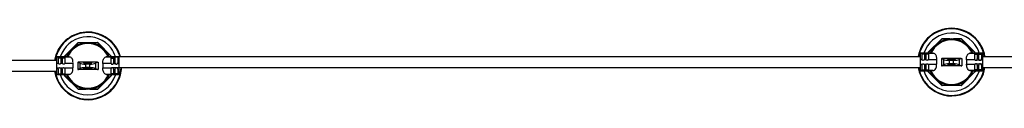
# Model space of a CAD drawing. Header units: millimetres. Extents: x 431 to 880, y 406 to 495.
# Tile 5 of 12: x 545.9 to 618.68, y 490.19 to 495.47. Entities that reach past the tile are written whole.
import ezdxf

# ---------------------------------------------------------------- set-up
doc = ezdxf.new("R2010")
doc.units = ezdxf.units.MM

msp = doc.modelspace()

# ---------------------------------------------------------------- linework, layer by layer
at = {"color": 7, "linetype": 'Continuous', "lineweight": 25}
for p, q in [((549.218, 493.415), (550.22, 494.417)), ((550.234, 494.403), (550.22, 494.417)), ((550.234, 494.403), (550.234, 494.423)), ((550.234, 494.423), (551.651, 494.423)), ((551.651, 494.403), (551.651, 494.423)), ((551.651, 494.403), (551.665, 494.417)), ((551.665, 494.417), (552.667, 493.415)), ((613.057, 493.696), (614.059, 494.698)), ((614.073, 494.683), (614.059, 494.698)), ((614.073, 494.683), (614.073, 494.703)), ((614.073, 494.703), (615.49, 494.703)), ((615.49, 494.683), (615.49, 494.703)), ((615.49, 494.683), (615.504, 494.698)), ((615.504, 494.698), (616.505, 493.696)), ((613.38, 493.637), (612.481, 493.637)), ((612.481, 493.635), (612.481, 493.637)), ((612.481, 493.635), (613.437, 493.635)), ((612.481, 493.147), (612.481, 493.635)), ((612.581, 493.621), (612.581, 493.203)), ((612.681, 493.556), (612.581, 493.556)), ((612.681, 493.556), (612.681, 493.635)), ((612.781, 493.556), (612.681, 493.556)), ((612.781, 493.621), (612.781, 493.203)), ((612.881, 493.621), (612.881, 493.203)), ((612.981, 493.556), (612.881, 493.556)), ((612.981, 493.556), (612.981, 493.635)), ((613.081, 493.556), (612.981, 493.556)), ((613.051, 493.637), (613.051, 493.682)), ((613.051, 493.682), (613.071, 493.682)), ((613.057, 493.696), (613.071, 493.682)), ((613.081, 493.621), (613.081, 493.203)), ((613.38, 493.635), (613.437, 493.635)), ((616.182, 493.635), (616.126, 493.635)), ((616.126, 493.635), (617.081, 493.635)), ((617.081, 493.637), (616.182, 493.637)), ((616.481, 493.621), (616.481, 493.203)), ((616.481, 493.556), (616.581, 493.556)), ((616.491, 493.682), (616.505, 493.696)), ((616.491, 493.682), (616.511, 493.682)), ((616.511, 493.682), (616.511, 493.637)), ((616.581, 493.556), (616.581, 493.635)), ((616.581, 493.556), (616.681, 493.556)), ((616.681, 493.621), (616.681, 493.203)), ((616.781, 493.621), (616.781, 493.203)), ((616.781, 493.556), (616.881, 493.556)), ((616.881, 493.556), (616.881, 493.635)), ((616.881, 493.556), (616.981, 493.556)), ((616.981, 493.621), (616.981, 493.203)), ((617.081, 493.635), (617.081, 493.637)), ((617.081, 493.147), (617.081, 493.635)), ((549.541, 493.357), (548.642, 493.357)), ((548.642, 493.355), (548.642, 493.357)), ((548.642, 493.355), (549.598, 493.355)), ((548.642, 492.866), (548.642, 493.355)), ((548.76, 492.866), (548.642, 492.866)), ((548.642, 492.54), (548.642, 492.866)), ((548.742, 493.34), (548.742, 492.923)), ((548.842, 493.276), (548.742, 493.276)), ((548.842, 493.276), (548.842, 493.354)), ((548.942, 493.276), (548.842, 493.276)), ((549.06, 492.866), (548.925, 492.866)), ((548.942, 493.34), (548.942, 492.923)), ((549.042, 493.34), (549.042, 492.923)), ((549.142, 493.276), (549.042, 493.276)), ((549.142, 493.276), (549.142, 493.354)), ((549.242, 493.276), (549.142, 493.276)), ((549.212, 493.357), (549.212, 493.401)), ((549.212, 493.401), (549.232, 493.401)), ((549.218, 493.415), (549.232, 493.401)), ((549.836, 492.866), (549.225, 492.866)), ((549.242, 493.34), (549.242, 492.923)), ((549.541, 493.354), (549.598, 493.355)), ((549.836, 492.866), (549.83, 492.54)), ((550.192, 492.968), (550.192, 492.693)), ((550.192, 492.968), (550.229, 492.968)), ((550.354, 492.892), (550.229, 492.968)), ((550.942, 492.968), (550.229, 492.968)), ((550.354, 492.892), (550.354, 492.494)), ((551.068, 492.817), (550.789, 492.817)), ((550.789, 492.569), (550.789, 492.817)), ((551.65, 492.968), (550.942, 492.968)), ((551.068, 492.817), (551.068, 492.569)), ((551.65, 492.968), (551.494, 492.887)), ((551.494, 492.887), (551.494, 492.499)), ((551.65, 492.968), (551.692, 492.968)), ((551.692, 492.968), (551.692, 492.693)), ((552.048, 492.866), (552.055, 492.54)), ((552.66, 492.866), (552.048, 492.866)), ((552.344, 493.354), (552.287, 493.355)), ((552.287, 493.355), (553.242, 493.355)), ((552.84, 493.357), (552.344, 493.357)), ((552.642, 493.34), (552.642, 492.923)), ((552.642, 493.276), (552.742, 493.276)), ((552.652, 493.401), (552.667, 493.415)), ((552.652, 493.401), (552.672, 493.401)), ((552.672, 493.401), (552.672, 493.357)), ((552.742, 493.276), (552.742, 493.354)), ((552.742, 493.276), (552.842, 493.276)), ((552.825, 492.866), (552.96, 492.866)), ((552.842, 493.34), (552.842, 492.923)), ((552.942, 493.34), (552.942, 492.923)), ((553.125, 492.866), (553.242, 492.866)), ((553.141, 493.276), (553.142, 493.276)), ((553.142, 493.34), (553.142, 492.923)), ((553.242, 493.355), (553.242, 493.357)), ((553.242, 492.866), (553.242, 493.355)), ((553.242, 492.54), (553.242, 492.866)), ((612.599, 493.147), (612.481, 493.147)), ((612.481, 492.82), (612.481, 493.147)), ((612.481, 492.82), (612.617, 492.82)), ((612.481, 492.341), (612.481, 492.82)), ((612.581, 492.744), (612.581, 492.355)), ((612.745, 492.82), (612.917, 492.82)), ((612.899, 493.147), (612.764, 493.147)), ((612.781, 492.744), (612.781, 492.355)), ((612.881, 492.744), (612.881, 492.355)), ((613.045, 492.82), (613.669, 492.82)), ((613.675, 493.147), (613.064, 493.147)), ((613.081, 492.744), (613.081, 492.355)), ((613.675, 493.147), (613.669, 492.82)), ((614.031, 493.248), (614.031, 492.973)), ((614.031, 493.248), (614.068, 493.248)), ((614.031, 492.973), (614.031, 492.698)), ((614.031, 492.698), (614.068, 492.698)), ((614.193, 493.173), (614.068, 493.248)), ((614.781, 493.248), (614.068, 493.248)), ((614.068, 492.698), (614.193, 492.775)), ((614.781, 492.698), (614.068, 492.698)), ((614.193, 493.173), (614.193, 492.775)), ((614.628, 492.85), (614.628, 493.098)), ((614.907, 493.098), (614.628, 493.098)), ((614.907, 492.85), (614.628, 492.85)), ((615.489, 493.248), (614.781, 493.248)), ((615.489, 492.698), (614.781, 492.698)), ((614.907, 493.098), (614.907, 492.85)), ((615.489, 493.248), (615.333, 493.168)), ((615.333, 493.168), (615.333, 492.78)), ((615.333, 492.78), (615.489, 492.698)), ((615.489, 493.248), (615.531, 493.248)), ((615.489, 492.698), (615.531, 492.698)), ((615.531, 493.248), (615.531, 492.973)), ((615.531, 492.973), (615.531, 492.698)), ((615.887, 493.147), (615.894, 492.82)), ((616.499, 493.147), (615.887, 493.147)), ((615.894, 492.82), (616.517, 492.82)), ((616.481, 492.744), (616.481, 492.355)), ((616.817, 492.82), (616.645, 492.82)), ((616.664, 493.147), (616.799, 493.147)), ((616.681, 492.744), (616.681, 492.355)), ((616.781, 492.744), (616.781, 492.355)), ((617.081, 492.82), (616.945, 492.82)), ((616.964, 493.147), (617.081, 493.147)), ((616.981, 492.744), (616.981, 492.355)), ((617.081, 492.82), (617.081, 493.147)), ((617.081, 492.341), (617.081, 492.82)), ((548.642, 492.54), (548.778, 492.54)), ((548.642, 492.06), (548.642, 492.54)), ((549.586, 492.06), (548.642, 492.06)), ((548.642, 492.057), (548.642, 492.06)), ((548.642, 492.057), (549.516, 492.057)), ((548.742, 492.463), (548.742, 492.075)), ((548.742, 492.11), (548.842, 492.11)), ((548.842, 492.06), (548.842, 492.11)), ((548.842, 492.11), (548.942, 492.11)), ((548.907, 492.54), (549.078, 492.54)), ((548.942, 492.463), (548.942, 492.075)), ((549.042, 492.463), (549.042, 492.075)), ((549.042, 492.11), (549.142, 492.11)), ((549.142, 492.06), (549.142, 492.11)), ((549.142, 492.11), (549.242, 492.11)), ((549.207, 492.54), (549.83, 492.54)), ((549.212, 491.984), (549.212, 492.057)), ((549.212, 491.984), (549.232, 491.984)), ((549.218, 491.97), (549.232, 491.984)), ((550.22, 490.969), (549.218, 491.97)), ((549.242, 492.463), (549.242, 492.075)), ((549.586, 492.06), (549.516, 492.059)), ((550.192, 492.693), (550.192, 492.418)), ((550.192, 492.418), (550.229, 492.418)), ((550.229, 492.418), (550.354, 492.494)), ((550.942, 492.418), (550.229, 492.418)), ((551.068, 492.569), (550.789, 492.569)), ((551.65, 492.418), (550.942, 492.418)), ((551.494, 492.499), (551.65, 492.418)), ((551.65, 492.418), (551.692, 492.418)), ((552.667, 491.97), (551.665, 490.969)), ((551.692, 492.693), (551.692, 492.418)), ((552.055, 492.54), (552.678, 492.54)), ((552.299, 492.06), (552.369, 492.059)), ((553.242, 492.06), (552.299, 492.06)), ((552.369, 492.057), (553.242, 492.057)), ((552.642, 492.463), (552.642, 492.075)), ((552.742, 492.11), (552.642, 492.11)), ((552.652, 491.984), (552.672, 491.984)), ((552.652, 491.984), (552.667, 491.97)), ((552.672, 492.057), (552.672, 491.984)), ((552.742, 492.06), (552.742, 492.11)), ((552.842, 492.11), (552.742, 492.11)), ((552.978, 492.54), (552.807, 492.54)), ((552.842, 492.463), (552.842, 492.075)), ((552.942, 492.463), (552.942, 492.075)), ((553.042, 492.11), (552.942, 492.11)), ((553.042, 492.06), (553.042, 492.11)), ((553.142, 492.11), (553.042, 492.11)), ((553.242, 492.54), (553.107, 492.54)), ((553.142, 492.463), (553.142, 492.075)), ((553.242, 492.06), (553.242, 492.54)), ((553.242, 492.057), (553.242, 492.06)), ((613.425, 492.341), (612.481, 492.341)), ((612.481, 492.337), (612.481, 492.341)), ((612.481, 492.337), (613.354, 492.337)), ((612.581, 492.391), (612.681, 492.391)), ((612.681, 492.341), (612.681, 492.391)), ((612.681, 492.391), (612.781, 492.391)), ((612.881, 492.391), (612.981, 492.391)), ((612.981, 492.341), (612.981, 492.391)), ((612.981, 492.391), (613.081, 492.391)), ((613.051, 492.265), (613.051, 492.337)), ((613.051, 492.265), (613.071, 492.265)), ((613.057, 492.251), (613.071, 492.265)), ((614.059, 491.249), (613.057, 492.251)), ((613.425, 492.341), (613.354, 492.34)), ((616.505, 492.251), (615.504, 491.249)), ((616.138, 492.341), (616.208, 492.34)), ((617.081, 492.341), (616.138, 492.341)), ((616.208, 492.337), (617.081, 492.337)), ((616.581, 492.391), (616.481, 492.391)), ((616.491, 492.265), (616.511, 492.265)), ((616.491, 492.265), (616.505, 492.251)), ((616.511, 492.337), (616.511, 492.265)), ((616.581, 492.341), (616.581, 492.391)), ((616.681, 492.391), (616.581, 492.391)), ((616.881, 492.391), (616.781, 492.391)), ((616.881, 492.341), (616.881, 492.391)), ((616.981, 492.391), (616.881, 492.391)), ((617.081, 492.337), (617.081, 492.341)), ((614.059, 491.249), (614.073, 491.263)), ((614.073, 491.243), (614.073, 491.263)), ((615.49, 491.243), (614.073, 491.243)), ((615.504, 491.249), (615.49, 491.263)), ((615.49, 491.243), (615.49, 491.263)), ((550.22, 490.969), (550.234, 490.983)), ((550.234, 490.963), (550.234, 490.983)), ((551.651, 490.963), (550.234, 490.963)), ((551.665, 490.969), (551.651, 490.983)), ((551.651, 490.963), (551.651, 490.983))]:
    msp.add_line(p, q, dxfattribs=at)
at = {"color": 8, "linetype": 'Continuous', "lineweight": 25}
for p, q in [((550.234, 494.403), (549.826, 493.995)), ((550.811, 494.403), (550.234, 494.403)), ((551.651, 494.403), (551.074, 494.403)), ((552.058, 493.995), (551.651, 494.403)), ((614.073, 494.683), (613.665, 494.276)), ((614.65, 494.683), (614.073, 494.683)), ((615.49, 494.683), (614.913, 494.683)), ((615.897, 494.276), (615.49, 494.683)), ((549.64, 493.809), (549.232, 493.401)), ((552.652, 493.401), (552.245, 493.809)), ((613.479, 494.089), (613.071, 493.682)), ((613.071, 493.682), (613.071, 493.637)), ((616.491, 493.682), (616.084, 494.089)), ((616.491, 493.637), (616.491, 493.682)), ((549.232, 493.401), (549.232, 493.357)), ((552.652, 493.357), (552.652, 493.401)), ((553.042, 493.339), (553.042, 493.354)), ((549.232, 492.057), (549.232, 491.984)), ((549.232, 491.984), (549.64, 491.577)), ((552.245, 491.577), (552.652, 491.984)), ((552.652, 491.984), (552.652, 492.057)), ((613.071, 492.337), (613.071, 492.265)), ((613.071, 492.265), (613.479, 491.858)), ((616.084, 491.858), (616.491, 492.265)), ((616.491, 492.265), (616.491, 492.337)), ((549.826, 491.39), (550.234, 490.983)), ((551.651, 490.983), (552.058, 491.39)), ((613.665, 491.671), (614.073, 491.263)), ((614.073, 491.263), (614.65, 491.263)), ((614.913, 491.263), (615.49, 491.263)), ((615.49, 491.263), (615.897, 491.671)), ((550.234, 490.983), (550.811, 490.983)), ((551.074, 490.983), (551.651, 490.983))]:
    msp.add_line(p, q, dxfattribs=at)
at = {"color": 7, "linetype": 'Continuous', "lineweight": 25, "flags": 128}
msp.add_lwpolyline([(552.86, 493.355), (552.847, 493.372), (552.829, 493.363), (552.826, 493.357)], dxfattribs=at)
at = {"color": 7, "linetype": 'Continuous', "lineweight": 25}
for centre, radius, start, end in [((550.942, 492.693), 2.5, 15.82475, 170.73024), ((614.781, 492.973), 2.5, 9.2674, 170.73024), ((550.942, 492.693), 1.715, 90, 157.23158), ((550.942, 492.693), 1.65, 23.7202, 156.2798), ((550.234, 494.403), 0.02, 90, 135), ((550.942, 492.693), 1.715, 22.76842, 90), ((551.651, 494.403), 0.02, 45, 90), ((614.781, 492.973), 1.715, 90, 157.23158), ((614.781, 492.973), 1.65, 23.7202, 156.2798), ((614.073, 494.683), 0.02, 90, 135), ((614.781, 492.973), 1.715, 22.76842, 90), ((615.49, 494.683), 0.02, 45, 90), ((613.071, 493.682), 0.02, 135, 180), ((616.491, 493.682), 0.02, 0, 45), ((549.232, 493.401), 0.02, 135, 180), ((552.652, 493.401), 0.02, 0, 45), ((550.942, 492.693), 2.5, 189.23216, 307.36797), ((549.232, 491.984), 0.02, 180, 225), ((550.942, 492.693), 1.715, 201.7759, 338.2241), ((550.942, 492.693), 1.65, 202.6815, 337.3185), ((550.942, 492.693), 2.5, 307.36797, 357.23795), ((552.652, 491.984), 0.02, 315, 0), ((614.781, 492.973), 2.5, 189.23216, 307.36797), ((613.071, 492.265), 0.02, 180, 225), ((614.781, 492.973), 1.715, 201.7759, 338.2241), ((614.781, 492.973), 1.65, 202.6815, 337.3185), ((614.781, 492.973), 2.5, 307.36797, 350.76376), ((616.491, 492.265), 0.02, 315, 0), ((614.073, 491.263), 0.02, 225, 270), ((615.49, 491.263), 0.02, 270, 315), ((550.234, 490.983), 0.02, 225, 270), ((551.651, 490.983), 0.02, 270, 315)]:
    msp.add_arc(centre, radius, start, end, dxfattribs=at)
at = {"color": 8, "linetype": 'Continuous', "lineweight": 25}
for centre, radius, start, end in [((550.942, 492.693), 2.459, 37.36797, 170.57627), ((614.781, 492.973), 2.459, 37.36797, 170.57627), ((614.781, 492.973), 2.151, 37.36797, 162.02889), ((550.942, 492.693), 2.151, 37.36797, 162.02889), ((550.942, 492.693), 2.459, 16.19227, 37.36797), ((614.781, 492.973), 2.151, 17.97111, 37.36797), ((614.781, 492.973), 2.459, 9.36939, 37.36797), ((550.942, 492.693), 2.151, 18.56006, 37.36797), ((550.942, 492.693), 2.459, 189.39378, 357.2208), ((550.942, 492.693), 2.151, 197.20296, 342.79704), ((614.781, 492.973), 2.459, 189.39378, 350.56628), ((614.781, 492.973), 2.151, 197.20296, 342.79704)]:
    msp.add_arc(centre, radius, start, end, dxfattribs=at)
at = {"color": 7, "linetype": 'Continuous', "lineweight": 25}
for centre, ratio, start_param, end_param in [((550.928, 492.924), 0.182839, 3.435814, 4.477598), ((550.928, 492.924), 0.182839, 4.94718, 5.942875), ((614.767, 493.205), 0.182839, 3.435814, 4.477598), ((614.767, 492.743), 0.184068, 1.805587, 2.847371), ((614.767, 493.205), 0.182839, 4.94718, 5.942875), ((614.767, 492.743), 0.184068, 0.34031, 1.336006), ((550.928, 492.462), 0.184068, 1.805587, 2.847371), ((550.928, 492.462), 0.184068, 0.34031, 1.336006)]:
    msp.add_ellipse(centre, major_axis=(0.6, 0), ratio=ratio, start_param=start_param, end_param=end_param, dxfattribs=at)
for centre, ratio in [((550.928, 492.905), 0.182839), ((614.767, 493.186), 0.182839), ((614.767, 492.762), 0.184068), ((550.928, 492.481), 0.184068)]:
    msp.add_ellipse(centre, major_axis=(0.3, 0), ratio=ratio, dxfattribs=at)
for points, knots in [([(612.581, 493.621), (612.582, 493.624), (612.585, 493.629), (612.602, 493.633), (612.627, 493.635), (612.655, 493.635), (612.674, 493.635), (612.681, 493.635)], [0, 0, 0, 0, 0.215031, 0.430244, 0.641849, 0.853339, 1, 1, 1, 1]), ([(612.681, 493.635), (612.693, 493.635), (612.715, 493.635), (612.745, 493.634), (612.767, 493.632), (612.78, 493.627), (612.781, 493.623), (612.781, 493.621)], [0, 0, 0, 0, 0.212893, 0.425801, 0.638185, 0.849398, 1, 1, 1, 1]), ([(612.881, 493.621), (612.882, 493.624), (612.885, 493.629), (612.902, 493.633), (612.927, 493.635), (612.955, 493.635), (612.974, 493.635), (612.981, 493.635)], [0, 0, 0, 0, 0.215031, 0.430244, 0.641849, 0.853339, 1, 1, 1, 1]), ([(612.981, 493.635), (612.993, 493.635), (613.015, 493.635), (613.045, 493.634), (613.067, 493.632), (613.08, 493.627), (613.081, 493.623), (613.081, 493.621)], [0, 0, 0, 0, 0.212893, 0.425801, 0.638185, 0.849398, 1, 1, 1, 1]), ([(613.675, 493.147), (613.678, 493.193), (613.685, 493.286), (613.658, 493.414), (613.608, 493.522), (613.536, 493.604), (613.475, 493.633), (613.441, 493.635), (613.437, 493.635)], [0, 0, 0, 0, 0.171821, 0.343441, 0.521384, 0.728851, 0.969535, 1, 1, 1, 1]), ([(615.887, 493.147), (615.884, 493.193), (615.878, 493.286), (615.905, 493.414), (615.954, 493.522), (616.026, 493.604), (616.087, 493.633), (616.122, 493.635), (616.126, 493.635)], [0, 0, 0, 0, 0.171821, 0.343441, 0.521384, 0.728851, 0.969535, 1, 1, 1, 1]), ([(616.581, 493.635), (616.57, 493.635), (616.548, 493.635), (616.518, 493.634), (616.495, 493.632), (616.483, 493.627), (616.482, 493.623), (616.481, 493.621)], [0, 0, 0, 0, 0.212893, 0.425801, 0.638185, 0.849398, 1, 1, 1, 1]), ([(616.681, 493.621), (616.68, 493.624), (616.678, 493.629), (616.661, 493.633), (616.636, 493.635), (616.608, 493.635), (616.589, 493.635), (616.581, 493.635)], [0, 0, 0, 0, 0.215031, 0.430244, 0.641849, 0.853339, 1, 1, 1, 1]), ([(616.881, 493.635), (616.87, 493.635), (616.848, 493.635), (616.818, 493.634), (616.795, 493.632), (616.783, 493.627), (616.782, 493.623), (616.781, 493.621)], [0, 0, 0, 0, 0.212893, 0.425801, 0.638185, 0.849398, 1, 1, 1, 1]), ([(616.981, 493.621), (616.98, 493.624), (616.978, 493.629), (616.961, 493.633), (616.936, 493.635), (616.908, 493.635), (616.889, 493.635), (616.881, 493.635)], [0, 0, 0, 0, 0.215031, 0.430244, 0.641849, 0.853339, 1, 1, 1, 1]), ([(548.642, 493.093), (548.491, 493.093), (548.092, 493.093), (547.478, 493.093), (546.833, 493.093), (546.284, 493.093), (545.824, 493.093), (545.419, 493.093), (544.805, 493.093), (543.952, 493.093), (541.916, 493.093), (539.065, 493.093), (535.404, 493.093), (531.654, 493.093), (527.677, 493.093), (523.471, 493.093), (519.328, 493.093), (515.248, 493.093), (511.233, 493.093), (507.221, 493.093), (503.374, 493.093), (499.693, 493.093), (497.092, 493.093), (495.409, 493.093), (494.66, 493.093), (493.943, 493.093), (493.335, 493.093), (492.784, 493.093), (492.24, 493.093), (491.589, 493.093), (490.83, 493.093), (489.964, 493.093), (489.351, 493.093), (489.027, 493.093)], [0, 0, 0, 0, 0.007681, 0.020208, 0.031095, 0.040344, 0.047958, 0.054383, 0.060826, 0.078981, 0.097505, 0.163667, 0.22274, 0.281814, 0.352139, 0.422464, 0.492789, 0.559917, 0.627046, 0.694174, 0.761303, 0.820376, 0.87945, 0.892446, 0.905272, 0.917308, 0.928654, 0.935999, 0.94516, 0.956138, 0.968935, 0.983554, 1, 1, 1, 1]), ([(548.742, 493.34), (548.743, 493.343), (548.746, 493.348), (548.763, 493.352), (548.788, 493.354), (548.816, 493.354), (548.835, 493.354), (548.842, 493.354)], [0, 0, 0, 0, 0.215031, 0.430244, 0.641849, 0.853339, 1, 1, 1, 1]), ([(548.76, 492.866), (548.754, 492.876), (548.744, 492.894), (548.743, 492.914), (548.742, 492.923)], [0, 0, 0, 0, 0.555939, 1, 1, 1, 1]), ([(548.842, 492.823), (548.831, 492.824), (548.809, 492.826), (548.779, 492.842), (548.766, 492.859), (548.76, 492.866)], [0, 0, 0, 0, 0.346078, 0.692156, 1, 1, 1, 1]), ([(548.842, 493.354), (548.854, 493.354), (548.876, 493.354), (548.906, 493.353), (548.928, 493.351), (548.941, 493.346), (548.942, 493.342), (548.942, 493.34)], [0, 0, 0, 0, 0.212893, 0.425801, 0.638185, 0.849398, 1, 1, 1, 1]), ([(548.925, 492.866), (548.918, 492.858), (548.903, 492.84), (548.874, 492.825), (548.852, 492.823), (548.842, 492.823)], [0, 0, 0, 0, 0.34609, 0.692181, 1, 1, 1, 1]), ([(548.942, 492.923), (548.941, 492.911), (548.94, 492.891), (548.93, 492.874), (548.925, 492.866)], [0, 0, 0, 0, 0.556489, 1, 1, 1, 1]), ([(549.042, 493.34), (549.043, 493.343), (549.046, 493.348), (549.063, 493.352), (549.088, 493.354), (549.116, 493.354), (549.135, 493.354), (549.142, 493.354)], [0, 0, 0, 0, 0.2150313, 0.430244, 0.6418492, 0.8533389, 1, 1, 1, 1]), ([(549.06, 492.866), (549.054, 492.876), (549.044, 492.894), (549.043, 492.914), (549.042, 492.923)], [0, 0, 0, 0, 0.555939, 1, 1, 1, 1]), ([(549.142, 492.823), (549.131, 492.824), (549.109, 492.826), (549.079, 492.842), (549.066, 492.859), (549.06, 492.866)], [0, 0, 0, 0, 0.346078, 0.692156, 1, 1, 1, 1]), ([(549.142, 493.354), (549.154, 493.354), (549.176, 493.354), (549.206, 493.353), (549.228, 493.351), (549.241, 493.346), (549.242, 493.342), (549.242, 493.34)], [0, 0, 0, 0, 0.212893, 0.425801, 0.638185, 0.849398, 1, 1, 1, 1]), ([(549.225, 492.866), (549.218, 492.858), (549.203, 492.84), (549.174, 492.825), (549.152, 492.823), (549.142, 492.823)], [0, 0, 0, 0, 0.34609, 0.692181, 1, 1, 1, 1]), ([(549.242, 492.923), (549.241, 492.911), (549.24, 492.891), (549.23, 492.874), (549.225, 492.866)], [0, 0, 0, 0, 0.556489, 1, 1, 1, 1]), ([(549.836, 492.866), (549.84, 492.913), (549.846, 493.006), (549.819, 493.133), (549.769, 493.241), (549.697, 493.324), (549.636, 493.352), (549.602, 493.354), (549.598, 493.355)], [0, 0, 0, 0, 0.171821, 0.343441, 0.521384, 0.728851, 0.969535, 1, 1, 1, 1]), ([(552.048, 492.866), (552.045, 492.913), (552.039, 493.006), (552.066, 493.133), (552.116, 493.241), (552.188, 493.324), (552.248, 493.352), (552.283, 493.354), (552.287, 493.355)], [0, 0, 0, 0, 0.171821, 0.343441, 0.521384, 0.728851, 0.969535, 1, 1, 1, 1]), ([(552.742, 493.354), (552.731, 493.354), (552.709, 493.354), (552.679, 493.353), (552.656, 493.351), (552.644, 493.346), (552.643, 493.342), (552.642, 493.34)], [0, 0, 0, 0, 0.212893, 0.425801, 0.638185, 0.849398, 1, 1, 1, 1]), ([(552.642, 492.923), (552.643, 492.911), (552.645, 492.891), (552.655, 492.874), (552.66, 492.866)], [0, 0, 0, 0, 0.556489, 1, 1, 1, 1]), ([(552.66, 492.866), (552.667, 492.858), (552.681, 492.84), (552.711, 492.825), (552.732, 492.823), (552.742, 492.823)], [0, 0, 0, 0, 0.34609, 0.692181, 1, 1, 1, 1]), ([(552.842, 493.34), (552.841, 493.343), (552.839, 493.348), (552.822, 493.352), (552.797, 493.354), (552.769, 493.354), (552.75, 493.354), (552.742, 493.354)], [0, 0, 0, 0, 0.2150313, 0.430244, 0.6418492, 0.8533389, 1, 1, 1, 1]), ([(552.742, 492.823), (552.754, 492.824), (552.776, 492.826), (552.805, 492.842), (552.819, 492.859), (552.825, 492.866)], [0, 0, 0, 0, 0.346078, 0.692156, 1, 1, 1, 1]), ([(552.825, 492.866), (552.831, 492.876), (552.84, 492.894), (552.842, 492.914), (552.842, 492.923)], [0, 0, 0, 0, 0.555939, 1, 1, 1, 1]), ([(612.481, 493.373), (612.322, 493.373), (611.916, 493.373), (611.294, 493.373), (610.648, 493.373), (610.1, 493.373), (609.64, 493.373), (609.235, 493.373), (608.621, 493.373), (607.768, 493.373), (605.731, 493.373), (602.881, 493.373), (599.219, 493.373), (595.47, 493.373), (591.492, 493.373), (587.287, 493.373), (583.143, 493.373), (579.064, 493.373), (575.049, 493.373), (571.037, 493.373), (567.19, 493.373), (563.509, 493.373), (560.907, 493.373), (559.225, 493.373), (558.475, 493.373), (557.759, 493.373), (557.15, 493.373), (556.599, 493.373), (556.056, 493.373), (555.405, 493.373), (554.646, 493.373), (553.78, 493.373), (553.167, 493.373), (552.842, 493.373)], [0, 0, 0, 0, 0.00807, 0.020592, 0.031475, 0.04072, 0.048331, 0.054753, 0.061194, 0.079342, 0.097858, 0.163994, 0.223045, 0.282095, 0.352392, 0.42269, 0.492987, 0.56009, 0.627192, 0.694294, 0.761396, 0.820447, 0.879497, 0.892488, 0.905309, 0.917341, 0.928682, 0.936024, 0.945181, 0.956155, 0.968947, 0.983561, 1, 1, 1, 1]), ([(553.042, 493.354), (553.031, 493.354), (553.009, 493.354), (552.979, 493.353), (552.956, 493.351), (552.944, 493.346), (552.943, 493.342), (552.942, 493.34)], [0, 0, 0, 0, 0.212893, 0.425801, 0.638185, 0.849398, 1, 1, 1, 1]), ([(552.942, 492.923), (552.943, 492.911), (552.945, 492.891), (552.955, 492.874), (552.96, 492.866)], [0, 0, 0, 0, 0.556489, 1, 1, 1, 1]), ([(552.96, 492.866), (552.967, 492.858), (552.981, 492.84), (553.011, 492.825), (553.032, 492.823), (553.042, 492.823)], [0, 0, 0, 0, 0.34609, 0.692181, 1, 1, 1, 1]), ([(553.142, 493.34), (553.141, 493.343), (553.139, 493.348), (553.122, 493.352), (553.097, 493.354), (553.069, 493.354), (553.05, 493.354), (553.042, 493.354)], [0, 0, 0, 0, 0.215031, 0.430244, 0.641849, 0.853339, 1, 1, 1, 1]), ([(553.042, 492.823), (553.054, 492.824), (553.076, 492.826), (553.105, 492.842), (553.119, 492.859), (553.125, 492.866)], [0, 0, 0, 0, 0.346078, 0.692156, 1, 1, 1, 1]), ([(553.125, 492.866), (553.131, 492.876), (553.14, 492.894), (553.142, 492.914), (553.142, 492.923)], [0, 0, 0, 0, 0.555939, 1, 1, 1, 1]), ([(612.599, 493.147), (612.593, 493.157), (612.583, 493.174), (612.582, 493.194), (612.581, 493.203)], [0, 0, 0, 0, 0.555939, 1, 1, 1, 1]), ([(612.581, 492.744), (612.582, 492.755), (612.585, 492.777), (612.599, 492.803), (612.612, 492.816), (612.617, 492.82)], [0, 0, 0, 0, 0.381622, 0.763443, 1, 1, 1, 1]), ([(612.681, 493.103), (612.67, 493.104), (612.648, 493.107), (612.618, 493.123), (612.605, 493.139), (612.599, 493.147)], [0, 0, 0, 0, 0.346078, 0.692156, 1, 1, 1, 1]), ([(612.617, 492.82), (612.627, 492.827), (612.646, 492.84), (612.669, 492.843), (612.681, 492.844)], [0, 0, 0, 0, 0.484754, 1, 1, 1, 1]), ([(612.764, 493.147), (612.757, 493.138), (612.742, 493.121), (612.712, 493.106), (612.691, 493.104), (612.681, 493.103)], [0, 0, 0, 0, 0.34609, 0.692181, 1, 1, 1, 1]), ([(612.681, 492.844), (612.693, 492.843), (612.716, 492.841), (612.735, 492.827), (612.745, 492.82)], [0, 0, 0, 0, 0.48469, 1, 1, 1, 1]), ([(612.745, 492.82), (612.753, 492.813), (612.769, 492.797), (612.78, 492.769), (612.781, 492.751), (612.781, 492.744)], [0, 0, 0, 0, 0.378997, 0.758031, 1, 1, 1, 1]), ([(612.781, 493.203), (612.78, 493.192), (612.779, 493.172), (612.769, 493.155), (612.764, 493.147)], [0, 0, 0, 0, 0.556489, 1, 1, 1, 1]), ([(612.899, 493.147), (612.893, 493.157), (612.883, 493.174), (612.882, 493.194), (612.881, 493.203)], [0, 0, 0, 0, 0.5559393, 1, 1, 1, 1]), ([(612.881, 492.744), (612.882, 492.755), (612.885, 492.777), (612.899, 492.803), (612.912, 492.816), (612.917, 492.82)], [0, 0, 0, 0, 0.381622, 0.763443, 1, 1, 1, 1]), ([(612.981, 493.103), (612.97, 493.104), (612.948, 493.107), (612.918, 493.123), (612.905, 493.139), (612.899, 493.147)], [0, 0, 0, 0, 0.346078, 0.692156, 1, 1, 1, 1]), ([(612.917, 492.82), (612.927, 492.827), (612.946, 492.84), (612.969, 492.843), (612.981, 492.844)], [0, 0, 0, 0, 0.484754, 1, 1, 1, 1]), ([(613.064, 493.147), (613.057, 493.138), (613.042, 493.121), (613.012, 493.106), (612.991, 493.104), (612.981, 493.103)], [0, 0, 0, 0, 0.3460899, 0.6921806, 1, 1, 1, 1]), ([(612.981, 492.844), (612.993, 492.843), (613.016, 492.841), (613.035, 492.827), (613.045, 492.82)], [0, 0, 0, 0, 0.4846902, 1, 1, 1, 1]), ([(613.045, 492.82), (613.053, 492.813), (613.069, 492.797), (613.08, 492.769), (613.081, 492.751), (613.081, 492.744)], [0, 0, 0, 0, 0.378997, 0.758031, 1, 1, 1, 1]), ([(613.081, 493.203), (613.08, 493.192), (613.079, 493.172), (613.069, 493.155), (613.064, 493.147)], [0, 0, 0, 0, 0.556489, 1, 1, 1, 1]), ([(613.425, 492.341), (613.458, 492.35), (613.524, 492.368), (613.607, 492.473), (613.66, 492.612), (613.675, 492.733), (613.67, 492.803), (613.669, 492.82)], [0, 0, 0, 0, 0.2657713, 0.5321651, 0.7324738, 0.9338512, 1, 1, 1, 1]), ([(616.138, 492.341), (616.105, 492.35), (616.039, 492.368), (615.956, 492.473), (615.902, 492.612), (615.888, 492.733), (615.892, 492.803), (615.894, 492.82)], [0, 0, 0, 0, 0.265771, 0.532165, 0.732474, 0.933851, 1, 1, 1, 1]), ([(616.481, 493.203), (616.482, 493.192), (616.484, 493.172), (616.494, 493.155), (616.499, 493.147)], [0, 0, 0, 0, 0.556489, 1, 1, 1, 1]), ([(616.517, 492.82), (616.509, 492.813), (616.494, 492.797), (616.483, 492.769), (616.482, 492.751), (616.481, 492.744)], [0, 0, 0, 0, 0.378997, 0.758031, 1, 1, 1, 1]), ([(616.499, 493.147), (616.506, 493.138), (616.52, 493.121), (616.55, 493.106), (616.571, 493.104), (616.581, 493.103)], [0, 0, 0, 0, 0.3460899, 0.6921806, 1, 1, 1, 1]), ([(616.581, 492.844), (616.57, 492.843), (616.547, 492.841), (616.527, 492.827), (616.517, 492.82)], [0, 0, 0, 0, 0.4846902, 1, 1, 1, 1]), ([(616.581, 493.103), (616.593, 493.104), (616.615, 493.107), (616.644, 493.123), (616.658, 493.139), (616.664, 493.147)], [0, 0, 0, 0, 0.346078, 0.692156, 1, 1, 1, 1]), ([(616.645, 492.82), (616.636, 492.827), (616.617, 492.84), (616.593, 492.843), (616.581, 492.844)], [0, 0, 0, 0, 0.484754, 1, 1, 1, 1]), ([(616.681, 492.744), (616.68, 492.755), (616.678, 492.777), (616.664, 492.803), (616.65, 492.816), (616.645, 492.82)], [0, 0, 0, 0, 0.381622, 0.763443, 1, 1, 1, 1]), ([(616.664, 493.147), (616.67, 493.157), (616.679, 493.174), (616.681, 493.194), (616.681, 493.203)], [0, 0, 0, 0, 0.5559393, 1, 1, 1, 1]), ([(616.781, 493.203), (616.782, 493.192), (616.784, 493.172), (616.794, 493.155), (616.799, 493.147)], [0, 0, 0, 0, 0.556489, 1, 1, 1, 1]), ([(616.817, 492.82), (616.809, 492.813), (616.794, 492.797), (616.783, 492.769), (616.782, 492.751), (616.781, 492.744)], [0, 0, 0, 0, 0.378997, 0.758031, 1, 1, 1, 1]), ([(616.799, 493.147), (616.806, 493.138), (616.82, 493.121), (616.85, 493.106), (616.871, 493.104), (616.881, 493.103)], [0, 0, 0, 0, 0.34609, 0.692181, 1, 1, 1, 1]), ([(616.881, 492.844), (616.87, 492.843), (616.847, 492.841), (616.827, 492.827), (616.817, 492.82)], [0, 0, 0, 0, 0.48469, 1, 1, 1, 1]), ([(616.881, 493.103), (616.893, 493.104), (616.915, 493.107), (616.944, 493.123), (616.958, 493.139), (616.964, 493.147)], [0, 0, 0, 0, 0.346078, 0.692156, 1, 1, 1, 1]), ([(616.945, 492.82), (616.936, 492.827), (616.917, 492.84), (616.893, 492.843), (616.881, 492.844)], [0, 0, 0, 0, 0.484754, 1, 1, 1, 1]), ([(616.981, 492.744), (616.98, 492.755), (616.978, 492.777), (616.964, 492.803), (616.95, 492.816), (616.945, 492.82)], [0, 0, 0, 0, 0.381622, 0.763443, 1, 1, 1, 1]), ([(616.964, 493.147), (616.97, 493.157), (616.979, 493.174), (616.981, 493.194), (616.981, 493.203)], [0, 0, 0, 0, 0.555939, 1, 1, 1, 1]), ([(676.271, 493.373), (676.149, 493.373), (675.779, 493.373), (675.194, 493.373), (674.549, 493.373), (674.001, 493.373), (673.54, 493.373), (673.135, 493.373), (672.521, 493.373), (671.668, 493.373), (669.632, 493.373), (666.781, 493.373), (663.12, 493.373), (659.371, 493.373), (655.393, 493.373), (651.188, 493.373), (647.044, 493.373), (642.964, 493.373), (638.949, 493.373), (634.938, 493.373), (631.091, 493.373), (627.409, 493.373), (624.808, 493.373), (623.126, 493.373), (622.376, 493.373), (621.659, 493.373), (621.051, 493.373), (620.5, 493.373), (619.956, 493.373), (619.305, 493.373), (618.547, 493.373), (617.793, 493.373), (617.293, 493.373), (617.081, 493.373)], [0, 0, 0, 0, 0.00625, 0.018867, 0.029833, 0.03915, 0.046818, 0.05329, 0.05978, 0.078067, 0.096725, 0.163366, 0.222867, 0.282369, 0.353203, 0.424038, 0.494873, 0.562488, 0.630103, 0.697717, 0.765332, 0.824834, 0.884335, 0.897426, 0.910345, 0.922468, 0.933896, 0.941295, 0.950522, 0.961579, 0.974469, 0.989194, 1, 1, 1, 1]), ([(489.027, 492.293), (489.306, 492.293), (489.833, 492.293), (490.576, 492.293), (491.221, 492.293), (491.77, 492.293), (492.231, 492.293), (492.636, 492.293), (493.25, 492.293), (494.103, 492.293), (496.139, 492.293), (498.99, 492.293), (502.651, 492.293), (506.4, 492.293), (510.378, 492.293), (514.584, 492.293), (518.727, 492.293), (522.807, 492.293), (526.822, 492.293), (530.834, 492.293), (534.681, 492.293), (538.362, 492.293), (540.964, 492.293), (542.646, 492.293), (543.396, 492.293), (544.113, 492.293), (544.721, 492.293), (545.271, 492.293), (545.814, 492.293), (546.465, 492.293), (547.223, 492.293), (547.961, 492.293), (548.446, 492.293), (548.642, 492.293)], [0, 0, 0, 0, 0.014171, 0.026702, 0.037594, 0.04685, 0.054472, 0.0609, 0.067342, 0.085495, 0.104019, 0.170182, 0.229255, 0.288329, 0.358655, 0.428981, 0.499306, 0.566436, 0.633565, 0.700694, 0.767823, 0.826897, 0.885971, 0.898967, 0.911797, 0.923838, 0.935181, 0.942516, 0.951667, 0.962637, 0.975429, 0.990045, 1, 1, 1, 1]), ([(548.742, 492.463), (548.743, 492.474), (548.746, 492.496), (548.76, 492.523), (548.773, 492.535), (548.778, 492.54)], [0, 0, 0, 0, 0.381622, 0.763443, 1, 1, 1, 1]), ([(548.842, 492.06), (548.831, 492.06), (548.809, 492.06), (548.779, 492.061), (548.756, 492.064), (548.744, 492.068), (548.743, 492.073), (548.742, 492.075)], [0, 0, 0, 0, 0.212755, 0.425525, 0.637763, 0.848889, 1, 1, 1, 1]), ([(548.778, 492.54), (548.788, 492.546), (548.807, 492.56), (548.83, 492.562), (548.842, 492.563)], [0, 0, 0, 0, 0.484754, 1, 1, 1, 1]), ([(548.842, 492.563), (548.854, 492.562), (548.877, 492.56), (548.897, 492.547), (548.907, 492.54)], [0, 0, 0, 0, 0.48469, 1, 1, 1, 1]), ([(548.942, 492.075), (548.941, 492.072), (548.939, 492.067), (548.922, 492.063), (548.897, 492.061), (548.869, 492.06), (548.85, 492.06), (548.842, 492.06)], [0, 0, 0, 0, 0.215261, 0.430712, 0.642358, 0.853736, 1, 1, 1, 1]), ([(548.907, 492.54), (548.914, 492.532), (548.93, 492.516), (548.941, 492.488), (548.942, 492.47), (548.942, 492.463)], [0, 0, 0, 0, 0.378997, 0.758031, 1, 1, 1, 1]), ([(549.042, 492.463), (549.043, 492.474), (549.046, 492.496), (549.06, 492.523), (549.073, 492.535), (549.078, 492.54)], [0, 0, 0, 0, 0.381622, 0.763443, 1, 1, 1, 1]), ([(549.142, 492.06), (549.131, 492.06), (549.109, 492.06), (549.079, 492.061), (549.056, 492.064), (549.044, 492.068), (549.043, 492.073), (549.042, 492.075)], [0, 0, 0, 0, 0.212755, 0.425525, 0.637763, 0.848889, 1, 1, 1, 1]), ([(549.078, 492.54), (549.088, 492.546), (549.107, 492.56), (549.13, 492.562), (549.142, 492.563)], [0, 0, 0, 0, 0.484754, 1, 1, 1, 1]), ([(549.142, 492.563), (549.154, 492.562), (549.177, 492.56), (549.197, 492.547), (549.207, 492.54)], [0, 0, 0, 0, 0.48469, 1, 1, 1, 1]), ([(549.242, 492.075), (549.241, 492.072), (549.239, 492.067), (549.222, 492.063), (549.197, 492.061), (549.169, 492.06), (549.15, 492.06), (549.142, 492.06)], [0, 0, 0, 0, 0.215261, 0.4307117, 0.6423582, 0.8537361, 1, 1, 1, 1]), ([(549.207, 492.54), (549.214, 492.532), (549.23, 492.516), (549.241, 492.488), (549.242, 492.47), (549.242, 492.463)], [0, 0, 0, 0, 0.378997, 0.758031, 1, 1, 1, 1]), ([(549.586, 492.06), (549.619, 492.069), (549.685, 492.087), (549.768, 492.193), (549.821, 492.331), (549.836, 492.452), (549.831, 492.522), (549.83, 492.54)], [0, 0, 0, 0, 0.265771, 0.532165, 0.732474, 0.933851, 1, 1, 1, 1]), ([(552.299, 492.06), (552.266, 492.069), (552.2, 492.087), (552.117, 492.193), (552.063, 492.331), (552.049, 492.452), (552.054, 492.522), (552.055, 492.54)], [0, 0, 0, 0, 0.265771, 0.532165, 0.732474, 0.933851, 1, 1, 1, 1]), ([(552.678, 492.54), (552.67, 492.532), (552.655, 492.516), (552.644, 492.488), (552.643, 492.47), (552.642, 492.463)], [0, 0, 0, 0, 0.378997, 0.758031, 1, 1, 1, 1]), ([(552.642, 492.075), (552.643, 492.072), (552.646, 492.067), (552.663, 492.063), (552.688, 492.061), (552.716, 492.06), (552.735, 492.06), (552.742, 492.06)], [0, 0, 0, 0, 0.215261, 0.4307117, 0.6423582, 0.8537361, 1, 1, 1, 1]), ([(552.742, 492.563), (552.731, 492.562), (552.708, 492.56), (552.688, 492.547), (552.678, 492.54)], [0, 0, 0, 0, 0.48469, 1, 1, 1, 1]), ([(552.807, 492.54), (552.797, 492.546), (552.778, 492.56), (552.754, 492.562), (552.742, 492.563)], [0, 0, 0, 0, 0.484754, 1, 1, 1, 1]), ([(552.742, 492.06), (552.754, 492.06), (552.776, 492.06), (552.806, 492.061), (552.828, 492.064), (552.841, 492.068), (552.842, 492.073), (552.842, 492.075)], [0, 0, 0, 0, 0.212755, 0.425525, 0.637763, 0.848889, 1, 1, 1, 1]), ([(552.842, 492.463), (552.841, 492.474), (552.839, 492.496), (552.825, 492.523), (552.812, 492.535), (552.807, 492.54)], [0, 0, 0, 0, 0.381622, 0.763443, 1, 1, 1, 1]), ([(552.978, 492.54), (552.97, 492.532), (552.955, 492.516), (552.944, 492.488), (552.943, 492.47), (552.942, 492.463)], [0, 0, 0, 0, 0.378997, 0.758031, 1, 1, 1, 1]), ([(552.942, 492.075), (552.943, 492.072), (552.946, 492.067), (552.963, 492.063), (552.988, 492.061), (553.016, 492.06), (553.035, 492.06), (553.042, 492.06)], [0, 0, 0, 0, 0.215261, 0.430712, 0.642358, 0.853736, 1, 1, 1, 1]), ([(553.042, 492.563), (553.031, 492.562), (553.008, 492.56), (552.988, 492.547), (552.978, 492.54)], [0, 0, 0, 0, 0.48469, 1, 1, 1, 1]), ([(553.107, 492.54), (553.097, 492.546), (553.078, 492.56), (553.054, 492.562), (553.042, 492.563)], [0, 0, 0, 0, 0.484754, 1, 1, 1, 1]), ([(553.042, 492.06), (553.054, 492.06), (553.076, 492.06), (553.106, 492.061), (553.128, 492.064), (553.141, 492.068), (553.142, 492.073), (553.142, 492.075)], [0, 0, 0, 0, 0.212755, 0.425525, 0.637763, 0.848889, 1, 1, 1, 1]), ([(553.142, 492.463), (553.141, 492.474), (553.139, 492.496), (553.125, 492.523), (553.112, 492.535), (553.107, 492.54)], [0, 0, 0, 0, 0.381622, 0.763443, 1, 1, 1, 1]), ([(553.242, 492.573), (553.389, 492.573), (553.782, 492.573), (554.391, 492.573), (555.037, 492.573), (555.586, 492.573), (556.046, 492.573), (556.452, 492.573), (557.065, 492.573), (557.919, 492.573), (559.955, 492.573), (562.806, 492.573), (566.467, 492.573), (570.216, 492.573), (574.194, 492.573), (578.399, 492.573), (582.543, 492.573), (586.623, 492.573), (590.638, 492.573), (594.649, 492.573), (598.496, 492.573), (602.178, 492.573), (604.779, 492.573), (606.462, 492.573), (607.212, 492.573), (607.928, 492.573), (608.536, 492.573), (609.087, 492.573), (609.63, 492.573), (610.281, 492.573), (611.039, 492.573), (611.785, 492.573), (612.277, 492.573), (612.481, 492.573)], [0, 0, 0, 0, 0.007461, 0.020072, 0.031034, 0.040349, 0.04802, 0.054489, 0.060972, 0.079242, 0.097884, 0.164471, 0.223923, 0.283376, 0.354152, 0.424928, 0.495704, 0.563263, 0.630823, 0.698382, 0.765941, 0.825394, 0.884846, 0.897926, 0.910837, 0.922955, 0.934372, 0.941753, 0.950963, 0.962004, 0.974877, 0.989587, 1, 1, 1, 1]), ([(612.681, 492.341), (612.67, 492.341), (612.648, 492.341), (612.618, 492.342), (612.595, 492.345), (612.583, 492.349), (612.582, 492.353), (612.581, 492.355)], [0, 0, 0, 0, 0.212755, 0.425525, 0.637763, 0.848889, 1, 1, 1, 1]), ([(612.781, 492.355), (612.78, 492.353), (612.778, 492.348), (612.761, 492.343), (612.736, 492.341), (612.708, 492.341), (612.689, 492.341), (612.681, 492.341)], [0, 0, 0, 0, 0.215261, 0.430712, 0.642358, 0.853736, 1, 1, 1, 1]), ([(612.981, 492.341), (612.97, 492.341), (612.948, 492.341), (612.918, 492.342), (612.895, 492.345), (612.883, 492.349), (612.882, 492.353), (612.881, 492.355)], [0, 0, 0, 0, 0.2127546, 0.4255254, 0.6377628, 0.8488895, 1, 1, 1, 1]), ([(613.081, 492.355), (613.08, 492.353), (613.078, 492.348), (613.061, 492.343), (613.036, 492.341), (613.008, 492.341), (612.989, 492.341), (612.981, 492.341)], [0, 0, 0, 0, 0.215261, 0.430712, 0.642358, 0.853736, 1, 1, 1, 1]), ([(616.481, 492.355), (616.482, 492.353), (616.485, 492.348), (616.502, 492.343), (616.527, 492.341), (616.555, 492.341), (616.574, 492.341), (616.581, 492.341)], [0, 0, 0, 0, 0.215261, 0.430712, 0.642358, 0.853736, 1, 1, 1, 1]), ([(616.581, 492.341), (616.593, 492.341), (616.615, 492.341), (616.645, 492.342), (616.667, 492.345), (616.68, 492.349), (616.681, 492.353), (616.681, 492.355)], [0, 0, 0, 0, 0.2127546, 0.4255254, 0.6377628, 0.8488895, 1, 1, 1, 1]), ([(616.781, 492.355), (616.782, 492.353), (616.785, 492.348), (616.802, 492.343), (616.827, 492.341), (616.855, 492.341), (616.874, 492.341), (616.881, 492.341)], [0, 0, 0, 0, 0.215261, 0.430712, 0.642358, 0.853736, 1, 1, 1, 1]), ([(616.881, 492.341), (616.893, 492.341), (616.915, 492.341), (616.945, 492.342), (616.967, 492.345), (616.98, 492.349), (616.981, 492.353), (616.981, 492.355)], [0, 0, 0, 0, 0.212755, 0.425525, 0.637763, 0.848889, 1, 1, 1, 1]), ([(617.081, 492.573), (617.248, 492.573), (617.662, 492.573), (618.292, 492.573), (618.937, 492.573), (619.486, 492.573), (619.947, 492.573), (620.352, 492.573), (620.966, 492.573), (621.819, 492.573), (623.855, 492.573), (626.706, 492.573), (630.368, 492.573), (634.117, 492.573), (638.094, 492.573), (642.3, 492.573), (646.444, 492.573), (650.523, 492.573), (654.538, 492.573), (658.55, 492.573), (662.397, 492.573), (666.078, 492.573), (668.68, 492.573), (670.362, 492.573), (671.112, 492.573), (671.829, 492.573), (672.437, 492.573), (672.987, 492.573), (673.53, 492.573), (674.181, 492.573), (674.939, 492.573), (675.649, 492.573), (676.105, 492.573), (676.273, 492.573)], [0, 0, 0, 0, 0.008515, 0.021135, 0.032106, 0.041429, 0.049106, 0.05558, 0.062069, 0.080353, 0.099011, 0.165651, 0.225151, 0.284652, 0.355485, 0.426319, 0.497152, 0.564766, 0.63238, 0.699994, 0.767608, 0.827108, 0.886608, 0.899699, 0.912621, 0.924749, 0.936174, 0.943561, 0.952779, 0.963828, 0.976712, 0.991434, 1, 1, 1, 1])]:
    msp.add_open_spline(points, degree=3, knots=knots, dxfattribs=at)

doc.saveas('drawing.dxf')
